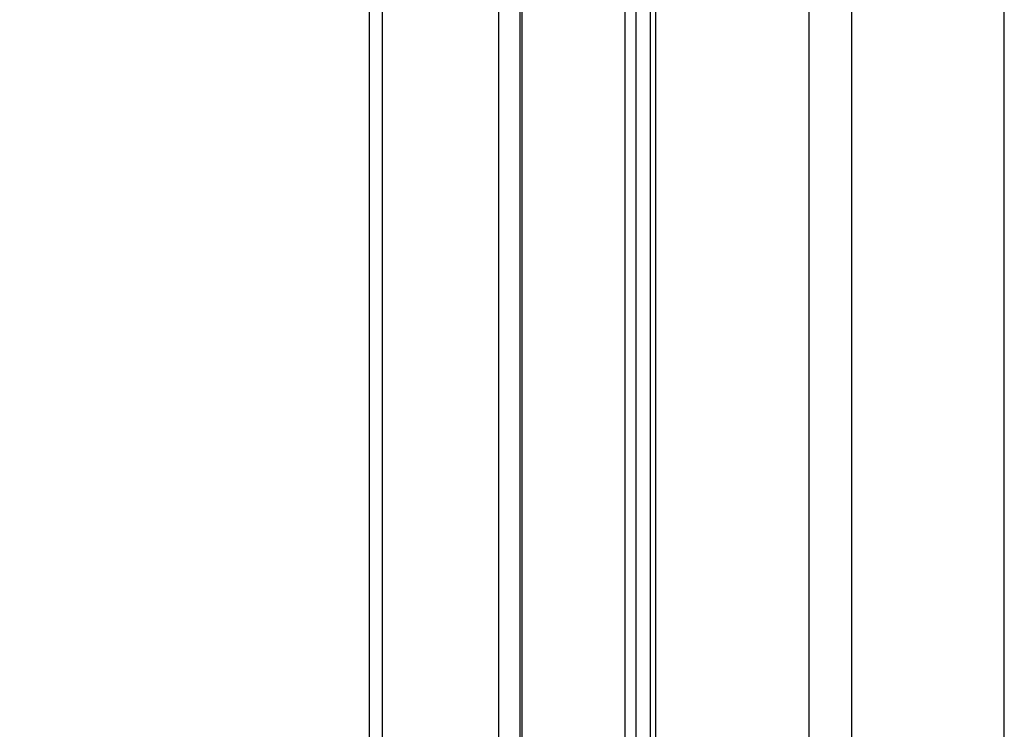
# Paper-space layout '2.5M DUO Wall Base Bracket' of a CAD drawing. Header units: millimetres. Extents: x 20 to 18989, y 40 to 14956.
# Tile 25 of 109: x 6542 to 6799, y 5975 to 6160. Entities that reach past the tile are written whole.
import ezdxf

# ---------------------------------------------------------------- set-up
doc = ezdxf.new("R2010")
doc.units = ezdxf.units.MM
doc.layers.add('COMPONENT_GEOMETRY', color=7, linetype='Continuous')
doc.styles.add('SLDTEXTSTYLE1', font='TXT', dxfattribs={"width": 0.75})
doc.dimstyles.new('SLDDIMSTYLE0', dxfattribs={"dimtxt": 150, "dimasz": 6.604, "dimexe": 0, "dimexo": 0.0625, "dimgap": 37.5, "dimtad": 0, "dimtih": 1, "dimtoh": 1, "dimdec": 0, "dimlfac": 0.5, "dimrnd": 1e-09, "dimzin": 12, "dimdsep": 46, "dimtxsty": 'SLDTEXTSTYLE1', "dimsah": 1, "dimcen": 0.09, "dimadec": 0, "dimazin": 3, "dimtfac": 1, "dimtdec": 0, "dimtofl": 0, "dimtmove": 0, "dimatfit": 3, "dimfxl": 1, "dimfrac": 2, "dimtolj": 1, "dimtzin": 12, "dimarcsym": 0})

# ---------------------------------------------------------------- blocks, each defined once
blk = doc.blocks.new('_D_23')
at = {"layer": 'COMPONENT_GEOMETRY', "color": 7, "ltscale": 2}
for p, q in [((6638.52, 7959.49), (607.65, 7959.49)), ((614, 7959.49), (614, 5158.05)), ((614, 2118.49), (614, 4919.93)), ((6537.75, 2118.49), (607.65, 2118.49))]:
    blk.add_line(p, q, dxfattribs=at)
for points in [[(614, 7959.49), (612.99, 7952.89), (615.02, 7952.89)], [(614, 2118.49), (615.02, 2125.1), (612.99, 2125.1)]]:
    blk.add_solid(points, dxfattribs=at)
at = {"layer": 'COMPONENT_GEOMETRY', "color": 7, "ltscale": 2, "insert": (392.34, 5113.29), "char_height": 150, "attachment_point": 1, "style": 'SLDTEXTSTYLE1'}
blk.add_mtext('2921', dxfattribs=at)

psp = doc.layouts.new('2.5M DUO Wall Base Bracket')

# ---------------------------------------------------------------- linework, layer by layer
at = {"color": 8, "linetype": 'Continuous', "lineweight": 25, "ltscale": 2}
for p, q in [((6748.24, 2191.49), (6748.24, 7939.49)), ((6759.31, 7939.49), (6759.31, 2191.49)), ((6799.26, 2191.49), (6799.26, 7939.49)), ((6636.74, 6408.56), (6636.74, 5903.69)), ((6667.23, 5907.16), (6667.23, 6408.56)), ((6673.24, 6408.56), (6673.24, 5910.35)), ((6700.18, 5905.8), (6700.18, 6408.56)), ((6702.97, 6408.56), (6702.97, 5902.87)), ((6708.14, 6408.56), (6708.14, 5895.15))]:
    psp.add_line(p, q, dxfattribs=at)
at = {"color": 7, "linetype": 'Continuous', "lineweight": 25, "ltscale": 2}
for p, q in [((6633.39, 5903.89), (6633.39, 6408.56)), ((6672.65, 6408.56), (6672.65, 5910.13)), ((6706.75, 6408.56), (6706.75, 5897.72))]:
    psp.add_line(p, q, dxfattribs=at)

# ---------------------------------------------------------------- dimensions: what is measured, and where the dimension line sits
at = {"layer": 'COMPONENT_GEOMETRY', "color": 7, "ltscale": 2}
dim = psp.add_linear_dim(base=(614.00319254, 7959.49114567), p1=(6540.28916435, 2118.49114567), p2=(6641.06280495, 7959.49114567), angle=90, dimstyle='SLDDIMSTYLE0', dxfattribs=at)
dim.commit()
dim.dimension.update_dxf_attribs({"geometry": '_D_23', "text_midpoint": (614.00319254, 5038.99114567), "dimtype": 160})

doc.saveas('drawing.dxf')
